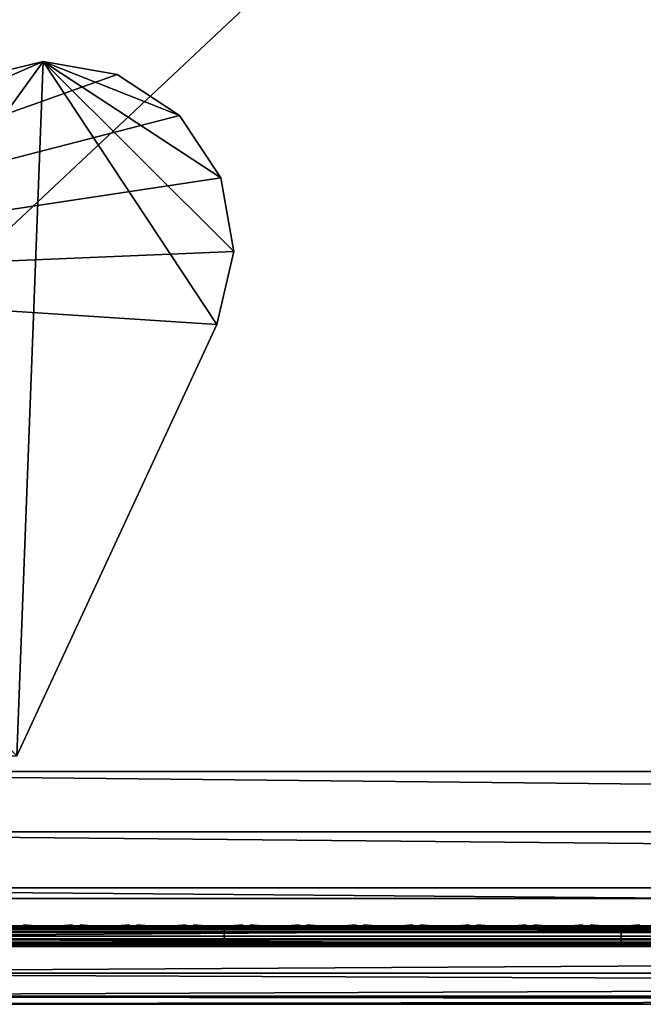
# Model space of a CAD drawing. Header units: inches. Extents: x 0 to 28, y -28 to 0.
# Tile 4 of 62: x 3 to 6, y -28 to -23.4. Entities that reach past the tile are written whole.
import ezdxf

# ---------------------------------------------------------------- set-up
doc = ezdxf.new("R2010")
doc.units = ezdxf.units.IN
doc.header["$LTSCALE"] = 0.03937
doc.header["$MEASUREMENT"] = 0
for name, color, linetype in [('A-FURN-3-ST', 151, 'Continuous'), ('A-FURN-3-ST-LGHW', 32, 'Continuous'), ('A-FURN-3-ST-SEAM', 250, 'Continuous'), ('A-FURN-3-STITCH', 15, 'Continuous')]:
    doc.layers.add(name, color=color, linetype=linetype)

msp = doc.modelspace()

# ---------------------------------------------------------------- meshes
at = {"layer": 'A-FURN-3-ST'}
mesh = msp.add_polyface(dxfattribs=at)
corners = [(0.25, -0.4912, 5), (27.75, -27.51, 5), (0.25, -27.51, 5), (0.125, -0.4912, 5.0335), (0.125, -27.51, 5.0335), (0.0335, -0.4912, 5.125), (0.0335, -27.51, 5.125), (0, -0.4912, 5.25), (0, -27.51, 5.25), (0.25, -27.7013, 5.0381), (0.125, -27.6885, 5.069), (0.0335, -27.6535, 5.1535), (0, -27.635, 5.2835), (0.25, -26.91, 18), (0.125, -26.91, 17.9665), (0.25, -27.1947, 17.9625), (0.125, -27.186, 17.9302), (0.25, -27.46, 17.8526), (0.125, -27.4433, 17.8236), (0.25, -27.6878, 17.6778), (0.125, -27.6641, 17.6541), (0.0335, -26.91, 17.875), (0.0335, -27.1624, 17.8418), (0.0335, -27.3975, 17.7444), (0.0335, -27.5994, 17.5894), (0, -26.91, 17.75), (0, -27.13, 17.721), (0, -27.335, 17.6361), (0, -27.511, 17.501), (0.0335, -27.7544, 17.3875), (0, -27.6461, 17.325), (0.0335, -1.1, 17.875), (0.125, -1.1, 17.9665), (0.25, -1.1, 18), (27.75, -27.6878, 17.6778), (27.75, -27.46, 17.8526), (27.75, -27.1947, 17.9625), (0, -27.7265, 5.375), (0, -27.76, 5.5), (0, -0.2412, 5.5002), (0, -0.25, 16.9007), (0, -27.76, 16.9), (0, -1.1, 17.75), (0, -27.731, 17.12)]
mesh.append_faces([[corners[k] for k in face] for face in [(0, 1, 2), (3, 2, 4), (5, 4, 6), (7, 6, 8), (9, 10, 2), (2, 10, 4), (4, 10, 11), (4, 11, 6), (6, 11, 8), (8, 11, 12), (13, 14, 15), (15, 14, 16), (15, 16, 17), (17, 16, 18), (17, 18, 19), (19, 18, 20), (14, 21, 16), (16, 21, 22), (16, 22, 23, 18), (18, 23, 24, 20), (21, 25, 22), (22, 25, 26), (22, 26, 23), (23, 26, 27), (23, 27, 24), (24, 27, 28), (24, 28, 29), (29, 28, 30), (31, 25, 21), (32, 21, 14), (33, 14, 13), (19, 34, 17), (17, 35, 15), (15, 36, 13), (2, 1, 9), (12, 37, 8), (8, 38, 39), (40, 38, 41), (42, 41, 25), (25, 41, 43), (25, 43, 30), (30, 28, 25), (25, 28, 27), (25, 27, 26)]])
mesh = msp.add_polyface(dxfattribs=at)
corners = [(0.25, -1.1, 18), (27.75, -1.1, 18), (0.25, -0.8154, 17.9626), (27.75, -0.8154, 17.9626), (0.25, -0.5502, 17.8528), (27.75, -0.5502, 17.8528), (0.25, -0.3225, 17.6781), (0.25, -0.2998, 5.0381), (27.75, -0.2998, 5.0381), (0.25, -0.4912, 5), (0.25, -27.51, 5), (0.125, -0.4912, 5.0335), (0.125, -27.51, 5.0335), (0.0335, -0.4912, 5.125), (0.0335, -27.51, 5.125), (0, -0.4912, 5.25), (0.125, -0.3126, 5.069), (0.0335, -0.3477, 5.1536), (0, -0.3662, 5.2835), (0, -1.1, 17.75), (0.0335, -1.1, 17.875), (0, -0.8801, 17.7211), (0.0335, -0.8478, 17.8418), (0, -0.6752, 17.6362), (0.0335, -0.6127, 17.7445), (0, -0.4992, 17.5013), (0.0335, -0.4108, 17.5897), (0, -0.3641, 17.3254), (0.125, -1.1, 17.9665), (0.125, -0.8241, 17.9302), (0.125, -0.567, 17.8238), (0.125, -0.3462, 17.6544), (0, -26.91, 17.75), (0.0335, -26.91, 17.875), (0.125, -26.91, 17.9665), (0, -27.51, 5.25), (0, -0.2412, 5.5002), (0, -0.2747, 5.3751), (0, -27.76, 5.5), (0, -0.25, 16.9007), (0, -27.76, 16.9), (0, -0.2791, 17.1205), (0.25, -26.91, 18)]
mesh.append_faces([[corners[k] for k in face] for face in [(0, 1, 2), (2, 3, 4), (4, 5, 6), (7, 8, 9), (9, 10, 11), (11, 12, 13), (13, 14, 15), (16, 7, 11), (11, 7, 9), (11, 13, 16), (16, 13, 17), (13, 15, 17), (17, 15, 18), (19, 20, 21), (21, 20, 22), (21, 22, 23), (23, 22, 24), (23, 24, 25), (25, 24, 26), (25, 26, 27), (20, 28, 22), (22, 28, 29), (22, 29, 30, 24), (24, 30, 31, 26), (28, 0, 29), (29, 0, 2), (29, 2, 30), (30, 2, 4), (30, 4, 31), (31, 4, 6), (19, 32, 20), (20, 33, 28), (28, 34, 0), (35, 36, 15), (15, 37, 18), (36, 38, 39), (39, 40, 19), (21, 23, 19), (19, 23, 25), (19, 25, 27), (27, 41, 19), (19, 41, 39), (42, 1, 0)]])
mesh = msp.add_polyface(dxfattribs=at)
corners = [(27.9665, -0.4912, 5.125), (28, -27.51, 5.25), (27.9665, -27.51, 5.125), (27.875, -0.4912, 5.0335), (27.875, -27.51, 5.0335), (27.75, -0.4912, 5), (27.75, -27.51, 5), (27.875, -27.6885, 5.069), (27.75, -27.7013, 5.0381), (27.9665, -27.6535, 5.1535), (28, -27.635, 5.2835), (28, -26.91, 17.75), (27.9665, -26.91, 17.875), (28, -27.13, 17.721), (27.9665, -27.1624, 17.8418), (28, -27.335, 17.6361), (27.9665, -27.3975, 17.7444), (28, -27.511, 17.501), (27.9665, -27.5994, 17.5894), (28, -27.6461, 17.325), (27.875, -26.91, 17.9665), (27.875, -27.186, 17.9302), (27.875, -27.4433, 17.8236), (27.875, -27.6641, 17.6541), (27.75, -26.91, 18), (27.75, -27.1947, 17.9625), (27.75, -27.46, 17.8526), (27.75, -27.6878, 17.6778), (27.875, -1.1, 17.9665), (27.9665, -1.1, 17.875), (28, -1.1, 17.75), (28, -0.2412, 5.5002), (28, -27.76, 5.5), (28, -27.7265, 5.375), (28, -0.25, 16.9007), (28, -27.76, 16.9), (28, -27.731, 17.12), (0.25, -27.46, 17.8526), (0.25, -27.1947, 17.9625), (0.25, -26.91, 18), (0.25, -27.7013, 5.0381), (27.75, -1.1, 18)]
mesh.append_faces([[corners[k] for k in face] for face in [(0, 1, 2), (3, 2, 4), (5, 4, 6), (7, 8, 4), (4, 8, 6), (4, 2, 7), (7, 2, 9), (2, 1, 9), (9, 1, 10), (11, 12, 13), (13, 12, 14), (13, 14, 15), (15, 14, 16), (15, 16, 17), (17, 16, 18), (17, 18, 19), (12, 20, 14), (14, 20, 21), (14, 21, 22, 16), (16, 22, 23, 18), (20, 24, 21), (21, 24, 25), (21, 25, 22), (22, 25, 26), (22, 26, 23), (23, 26, 27), (28, 24, 20), (29, 20, 12), (30, 12, 11), (1, 31, 32), (1, 32, 33), (32, 34, 35), (35, 30, 11), (13, 15, 11), (11, 15, 17), (11, 17, 19), (19, 36, 11), (11, 36, 35), (33, 10, 1), (37, 27, 26), (38, 26, 25), (39, 25, 24), (40, 6, 8), (24, 41, 39)]])
mesh = msp.add_polyface(dxfattribs=at)
corners = [(28, -0.4912, 5.25), (28, -27.51, 5.25), (27.9665, -0.4912, 5.125), (27.9665, -27.51, 5.125), (27.875, -0.4912, 5.0335), (27.875, -27.51, 5.0335), (27.75, -0.4912, 5), (27.875, -0.3126, 5.069), (27.9665, -0.3477, 5.1536), (28, -0.3662, 5.2835), (27.75, -1.1, 18), (27.875, -1.1, 17.9665), (27.75, -0.8154, 17.9626), (27.875, -0.8241, 17.9302), (27.75, -0.5502, 17.8528), (27.875, -0.567, 17.8238), (27.75, -0.3225, 17.6781), (27.875, -0.3462, 17.6544), (27.9665, -1.1, 17.875), (27.9665, -0.8478, 17.8418), (27.9665, -0.6127, 17.7445), (27.9665, -0.4108, 17.5897), (28, -1.1, 17.75), (28, -0.8801, 17.7211), (28, -0.6752, 17.6362), (28, -0.4992, 17.5013), (27.9665, -0.2559, 17.3879), (28, -0.3641, 17.3254), (27.75, -26.91, 18), (27.875, -26.91, 17.9665), (27.9665, -26.91, 17.875), (0.25, -0.8154, 17.9626), (0.25, -0.5502, 17.8528), (0.25, -0.3225, 17.6781), (0.25, -0.4912, 5), (27.75, -0.2998, 5.0381), (27.75, -27.51, 5), (28, -0.2412, 5.5002), (28, -0.2747, 5.3751), (28, -0.25, 16.9007), (28, -27.76, 5.5), (28, -27.76, 16.9), (28, -0.2791, 17.1205)]
mesh.append_faces([[corners[k] for k in face] for face in [(0, 1, 2), (2, 3, 4), (4, 5, 6), (6, 7, 4), (4, 7, 8), (4, 8, 2), (2, 8, 0), (0, 8, 9), (10, 11, 12), (12, 11, 13), (12, 13, 14), (14, 13, 15), (14, 15, 16), (16, 15, 17), (11, 18, 13), (13, 18, 19), (13, 19, 20, 15), (15, 20, 21, 17), (18, 22, 19), (19, 22, 23), (19, 23, 20), (20, 23, 24), (20, 24, 21), (21, 24, 25), (21, 25, 26), (26, 25, 27), (10, 28, 11), (11, 29, 18), (18, 30, 22), (31, 10, 12), (32, 12, 14), (33, 14, 16), (34, 35, 6), (6, 36, 34), (0, 37, 1), (9, 38, 0), (37, 39, 40), (41, 39, 22), (39, 42, 22), (22, 42, 27), (22, 27, 25), (25, 24, 22), (22, 24, 23)]])
mesh = msp.add_polyface(dxfattribs=at)
corners = [(0.25, -28.01, 5.5), (0.125, -27.9765, 5.5), (0.25, -27.9719, 5.3087), (0.125, -27.941, 5.3215), (0.25, -27.8636, 5.1464), (0.125, -27.8399, 5.1701), (0.25, -27.7013, 5.0381), (0.125, -27.6885, 5.069), (0, -27.635, 5.2835), (0.0335, -27.6535, 5.1535), (0.0335, -27.7752, 5.2348), (0, -27.7265, 5.375), (0.0335, -27.8565, 5.3565), (0, -27.76, 5.5), (0.0335, -27.885, 5.5), (0.25, -28.01, 16.9), (0.125, -27.9765, 16.9), (0.0335, -27.885, 16.9), (0, -27.76, 16.9), (0.25, -27.6878, 17.6778), (0.125, -27.6641, 17.6541), (0.25, -27.8626, 17.45), (0.125, -27.8336, 17.4333), (0.25, -27.9725, 17.1847), (0.125, -27.9402, 17.176), (0.0335, -27.8518, 17.1523), (0, -27.731, 17.12), (0.0335, -27.5994, 17.5894), (0.0335, -27.7544, 17.3875), (0, -27.6461, 17.325), (27.75, -28.01, 16.9), (27.75, -27.9725, 17.1847), (27.75, -27.8626, 17.45), (27.75, -27.7013, 5.0381), (27.75, -27.8636, 5.1464), (27.75, -27.9719, 5.3087), (0, -27.51, 5.25)]
mesh.append_faces([[corners[k] for k in face] for face in [(0, 1, 2), (2, 1, 3), (2, 3, 4), (4, 3, 5), (4, 5, 6), (6, 5, 7), (8, 9, 10), (8, 10, 11), (11, 10, 12), (11, 12, 13), (13, 12, 14), (14, 12, 3), (14, 3, 1), (5, 3, 12, 10), (5, 10, 9, 7), (0, 15, 1), (1, 15, 16), (1, 16, 14), (14, 16, 17), (14, 17, 13), (13, 17, 18), (19, 20, 21), (21, 20, 22), (21, 22, 23), (23, 22, 24), (23, 24, 15), (15, 24, 16), (16, 24, 25), (16, 25, 17), (17, 25, 26), (17, 26, 18), (20, 27, 28, 22), (22, 28, 25, 24), (28, 29, 25), (25, 29, 26), (15, 30, 23), (23, 31, 21), (21, 32, 19), (0, 30, 15), (6, 33, 4), (4, 34, 2), (2, 35, 0), (36, 11, 13)]])
mesh = msp.add_polyface(dxfattribs=at)
corners = [(28, -27.7265, 5.375), (28, -27.76, 5.5), (27.9665, -27.8565, 5.3565), (27.9665, -27.885, 5.5), (27.875, -27.9765, 5.5), (27.875, -27.941, 5.3215), (27.75, -28.01, 5.5), (27.75, -27.9719, 5.3087), (27.875, -27.8399, 5.1701), (27.75, -27.8636, 5.1464), (27.875, -27.6885, 5.069), (27.75, -27.7013, 5.0381), (27.9665, -27.6535, 5.1535), (27.9665, -27.7752, 5.2348), (28, -27.635, 5.2835), (28, -27.76, 16.9), (27.9665, -27.885, 16.9), (27.875, -27.9765, 16.9), (27.75, -28.01, 16.9), (28, -27.6461, 17.325), (27.9665, -27.5994, 17.5894), (27.9665, -27.7544, 17.3875), (28, -27.731, 17.12), (27.9665, -27.8518, 17.1523), (27.875, -27.9402, 17.176), (27.75, -27.9725, 17.1847), (27.875, -27.6641, 17.6541), (27.875, -27.8336, 17.4333), (27.75, -27.6878, 17.6778), (27.75, -27.8626, 17.45), (0.25, -27.9725, 17.1847), (0.25, -27.8626, 17.45), (0.25, -27.6878, 17.6778), (0.25, -28.01, 5.5), (0.25, -27.8636, 5.1464), (0.25, -27.9719, 5.3087)]
mesh.append_faces([[corners[k] for k in face] for face in [(0, 1, 2), (2, 1, 3), (2, 3, 4), (2, 4, 5), (5, 4, 6), (5, 6, 7), (5, 7, 8), (8, 7, 9), (8, 9, 10), (10, 9, 11), (10, 12, 13, 8), (8, 13, 2, 5), (12, 14, 13), (13, 14, 0), (13, 0, 2), (1, 15, 3), (3, 15, 16), (3, 16, 4), (4, 16, 17), (4, 17, 6), (6, 17, 18), (19, 20, 21), (19, 21, 22), (22, 21, 23), (22, 23, 15), (15, 23, 16), (16, 23, 24), (16, 24, 17), (17, 24, 25), (17, 25, 18), (20, 26, 27, 21), (21, 27, 24, 23), (26, 28, 27), (27, 28, 29), (27, 29, 24), (24, 29, 25), (30, 18, 25), (31, 25, 29), (32, 29, 28), (6, 18, 33), (34, 11, 9), (35, 9, 7), (33, 7, 6)]])
at = {"layer": 'A-FURN-3-ST-LGHW'}
mesh = msp.add_polyface(dxfattribs=at)
corners = [(0.7672, -24.5906, 5), (3.1452, -23.5557, 5), (2.8013, -23.6378, 5), (3.4936, -23.6165, 5), (3.7894, -23.8103, 5), (3.9842, -24.1054, 5), (4.0462, -24.4536, 5), (3.9653, -24.7979, 5), (3.0195, -26.8352, 5), (0.771, -26.8391, 5), (2.8013, -23.6378, 4.7502), (3.1452, -23.5557, 4.7502), (3.4936, -23.6165, 4.7502), (3.7894, -23.8103, 4.7502), (3.9842, -24.1054, 4.7502), (4.0462, -24.4536, 4.7502), (3.9653, -24.7979, 4.7502), (0.7672, -24.5906, 4.7502), (0.771, -26.8391, 4.7502), (3.0195, -26.8352, 4.7502)]
mesh.append_faces([[corners[k] for k in face] for face in [(1, 10, 2), (1, 11, 10), (3, 11, 1), (3, 12, 11), (4, 12, 3), (4, 13, 12), (5, 13, 4), (5, 14, 13), (6, 14, 5), (6, 15, 14), (16, 6, 7), (16, 15, 6), (19, 7, 8), (19, 16, 7), (0, 10, 17), (0, 2, 10)]])
mesh.append_faces([[corners[k] for k in face] for face in [(0, 1, 2), (11, 17, 10), (18, 8, 9), (17, 9, 0)]], dxfattribs={"vtx0": -1})
mesh.append_faces([[corners[k] for k in face] for face in [(0, 3, 1), (0, 4, 3), (0, 5, 4), (0, 6, 5), (0, 7, 6), (0, 8, 7), (11, 18, 17), (11, 19, 18), (11, 16, 19), (11, 15, 16), (11, 14, 15), (11, 13, 14)]], dxfattribs={"vtx0": -1, "vtx2": -1})
mesh.append_faces([[corners[k] for k in face] for face in [(0, 9, 8), (11, 12, 13), (18, 19, 8), (17, 18, 9)]], dxfattribs={"vtx2": -1})
at = {"layer": 'A-FURN-3-ST-SEAM'}
mesh = msp.add_polyface(dxfattribs=at)
corners = [(4, -27.6385, 17.6706), (5.875, -27.6444, 17.6539), (4, -27.6444, 17.6539), (2.125, -27.6385, 17.6706), (2.125, -27.6444, 17.6539), (0.25, -27.6385, 17.6706), (2.125, -27.671, 17.631), (2.125, -27.6558, 17.6402), (4, -27.6558, 17.6402), (4, -27.671, 17.631), (5.875, -27.6558, 17.6402), (5.875, -27.671, 17.631), (5.875, -27.6884, 17.6276), (4, -27.6884, 17.6276), (2.125, -27.6884, 17.6276), (0.25, -27.7207, 17.6406), (0.25, -27.7057, 17.6311), (2.125, -27.7057, 17.6311), (2.125, -27.7207, 17.6406), (4, -27.7057, 17.6311), (4, -27.7207, 17.6406), (4, -27.7376, 17.6713), (2.125, -27.7376, 17.6713), (0.25, -27.7376, 17.6713), (0.25, -27.7295, 17.7053), (0.25, -27.7367, 17.689), (2.125, -27.7367, 17.689), (2.125, -27.7295, 17.7053), (4, -27.7367, 17.689), (4, -27.7295, 17.7053), (0.25, -27.642, 17.6969), (2.125, -27.642, 17.6969), (4, -27.642, 17.6969), (5.875, -27.6385, 17.6706), (5.875, -27.7057, 17.6311), (5.875, -27.6517, 17.7118), (5.875, -27.642, 17.6969), (4, -27.6517, 17.7118), (2.125, -27.6517, 17.7118), (5.875, -27.6661, 17.7221), (4, -27.6661, 17.7221), (2.125, -27.6661, 17.7221), (4, -27.701, 17.7257), (2.125, -27.701, 17.7257), (0.25, -27.6661, 17.7221), (0.25, -27.701, 17.7257), (4, -27.7171, 17.7182), (2.125, -27.7171, 17.7182), (0.25, -27.7171, 17.7182)]
mesh.append_faces([[corners[k] for k in face] for face in [(0, 1, 2), (0, 2, 3), (3, 2, 4), (3, 4, 5), (15, 16, 17, 18), (18, 22, 23, 15), (24, 25, 26, 27), (3, 30, 31), (3, 31, 0), (0, 31, 32), (0, 32, 33), (22, 26, 25, 23), (43, 41, 44, 45), (47, 43, 45, 48), (27, 47, 48, 24)]])
mesh.append_faces([[corners[k] for k in face] for face in [(9, 13, 14, 6), (20, 21, 22, 18), (21, 28, 26, 22), (13, 19, 17, 14), (2, 8, 7, 4), (37, 32, 31, 38), (40, 37, 38, 41), (42, 40, 41, 43), (46, 42, 43, 47), (29, 46, 47, 27)]], dxfattribs={"vtx0": -1})
mesh.append_faces([[corners[k] for k in face] for face in [(9, 8, 10, 11), (11, 12, 13, 9), (12, 34, 19, 13), (1, 10, 8, 2), (35, 36, 32, 37), (39, 35, 37, 40)]], dxfattribs={"vtx0": -1, "vtx2": -1})
mesh.append_faces([[corners[k] for k in face] for face in [(6, 7, 8, 9), (18, 17, 19, 20), (27, 26, 28, 29)]], dxfattribs={"vtx2": -1})
mesh = msp.add_polyface(dxfattribs=at)
corners = [(7.75, -27.6385, 17.6706), (9.625, -27.6444, 17.6539), (7.75, -27.6444, 17.6539), (5.875, -27.6385, 17.6706), (5.875, -27.6444, 17.6539), (4, -27.6385, 17.6706), (5.875, -27.671, 17.631), (5.875, -27.6558, 17.6402), (7.75, -27.6558, 17.6402), (7.75, -27.671, 17.631), (9.625, -27.6558, 17.6402), (9.625, -27.671, 17.631), (9.625, -27.6884, 17.6276), (7.75, -27.6884, 17.6276), (5.875, -27.6884, 17.6276), (4, -27.7207, 17.6406), (4, -27.7057, 17.6311), (5.875, -27.7057, 17.6311), (5.875, -27.7207, 17.6406), (7.75, -27.7057, 17.6311), (7.75, -27.7207, 17.6406), (7.75, -27.7376, 17.6713), (5.875, -27.7376, 17.6713), (4, -27.7376, 17.6713), (4, -27.7295, 17.7053), (4, -27.7367, 17.689), (5.875, -27.7367, 17.689), (5.875, -27.7295, 17.7053), (7.75, -27.7367, 17.689), (7.75, -27.7295, 17.7053), (4, -27.642, 17.6969), (5.875, -27.642, 17.6969), (7.75, -27.642, 17.6969), (9.625, -27.6385, 17.6706), (9.625, -27.7057, 17.6311), (9.625, -27.6517, 17.7118), (9.625, -27.642, 17.6969), (7.75, -27.6517, 17.7118), (5.875, -27.6517, 17.7118), (9.625, -27.6661, 17.7221), (7.75, -27.6661, 17.7221), (5.875, -27.6661, 17.7221), (7.75, -27.701, 17.7257), (5.875, -27.701, 17.7257), (4, -27.6661, 17.7221), (4, -27.701, 17.7257), (7.75, -27.7171, 17.7182), (5.875, -27.7171, 17.7182), (4, -27.7171, 17.7182)]
mesh.append_faces([[corners[k] for k in face] for face in [(0, 1, 2), (0, 2, 3), (3, 2, 4), (3, 4, 5), (3, 30, 31), (3, 31, 0), (0, 31, 32), (0, 32, 33)]])
mesh.append_faces([[corners[k] for k in face] for face in [(6, 7, 8, 9), (9, 8, 10, 11), (11, 12, 13, 9), (9, 13, 14, 6), (15, 16, 17, 18), (18, 17, 19, 20), (20, 21, 22, 18), (18, 22, 23, 15), (24, 25, 26, 27), (27, 26, 28, 29), (21, 28, 26, 22), (22, 26, 25, 23), (12, 34, 19, 13), (13, 19, 17, 14), (1, 10, 8, 2), (2, 8, 7, 4), (35, 36, 32, 37), (37, 32, 31, 38), (39, 35, 37, 40), (40, 37, 38, 41), (42, 40, 41, 43), (43, 41, 44, 45), (46, 42, 43, 47), (47, 43, 45, 48), (29, 46, 47, 27), (27, 47, 48, 24)]], dxfattribs={"vtx0": -1, "vtx2": -1})
at = {"layer": 'A-FURN-3-STITCH'}
mesh = msp.add_polymesh((7, 4), dxfattribs=at)
for k, corner in enumerate([(3.2839, -27.6428, 17.7154), (3.2839, -27.6406, 17.7168), (3.2839, -27.6363, 17.7197), (3.284, -27.6341, 17.7212), (3.2456, -27.647, 17.722), (3.2457, -27.6474, 17.7272), (3.2457, -27.6431, 17.7302), (3.2457, -27.6384, 17.7279), (3.2068, -27.6496, 17.7262), (3.2069, -27.65, 17.7314), (3.2069, -27.6457, 17.7343), (3.2069, -27.641, 17.7321), (3.1678, -27.6505, 17.7279), (3.1678, -27.6508, 17.733), (3.1678, -27.6465, 17.736), (3.1678, -27.6418, 17.7337), (3.1287, -27.6496, 17.727), (3.1287, -27.65, 17.7321), (3.1288, -27.6457, 17.7351), (3.1287, -27.641, 17.7328), (3.0898, -27.647, 17.7235), (3.0899, -27.6474, 17.7287), (3.0899, -27.6431, 17.7316), (3.0899, -27.6384, 17.7294), (3.0514, -27.6428, 17.7176), (3.0514, -27.6406, 17.7191), (3.0514, -27.6363, 17.722), (3.0515, -27.6341, 17.7234)]):
    mesh.set_mesh_vertex(divmod(k, 4), corner)
mesh = msp.add_polymesh((7, 4), dxfattribs=at)
for k, corner in enumerate([(3.5518, -27.6428, 17.7154), (3.5518, -27.6406, 17.7168), (3.5518, -27.6363, 17.7197), (3.5518, -27.6341, 17.7212), (3.5135, -27.647, 17.722), (3.5135, -27.6474, 17.7272), (3.5135, -27.6431, 17.7302), (3.5135, -27.6384, 17.7279), (3.4747, -27.6496, 17.7262), (3.4747, -27.65, 17.7314), (3.4747, -27.6457, 17.7343), (3.4747, -27.641, 17.7321), (3.4356, -27.6505, 17.7279), (3.4357, -27.6508, 17.733), (3.4357, -27.6465, 17.736), (3.4357, -27.6418, 17.7337), (3.3965, -27.6496, 17.727), (3.3966, -27.65, 17.7321), (3.3966, -27.6457, 17.7351), (3.3966, -27.641, 17.7328), (3.3577, -27.647, 17.7235), (3.3577, -27.6474, 17.7287), (3.3577, -27.6431, 17.7316), (3.3577, -27.6384, 17.7294), (3.3193, -27.6428, 17.7176), (3.3193, -27.6406, 17.7191), (3.3193, -27.6363, 17.722), (3.3193, -27.6341, 17.7234)]):
    mesh.set_mesh_vertex(divmod(k, 4), corner)
mesh = msp.add_polymesh((7, 4), dxfattribs=at)
for k, corner in enumerate([(3.8196, -27.6428, 17.7154), (3.8196, -27.6406, 17.7168), (3.8197, -27.6363, 17.7197), (3.8197, -27.6341, 17.7212), (3.7813, -27.647, 17.722), (3.7814, -27.6474, 17.7272), (3.7814, -27.6431, 17.7302), (3.7814, -27.6384, 17.7279), (3.7425, -27.6496, 17.7262), (3.7426, -27.65, 17.7314), (3.7426, -27.6457, 17.7343), (3.7426, -27.641, 17.7321), (3.7035, -27.6505, 17.7279), (3.7035, -27.6508, 17.733), (3.7035, -27.6465, 17.736), (3.7035, -27.6418, 17.7337), (3.6644, -27.6496, 17.727), (3.6644, -27.65, 17.7321), (3.6645, -27.6457, 17.7351), (3.6644, -27.641, 17.7328), (3.6255, -27.647, 17.7235), (3.6256, -27.6474, 17.7287), (3.6256, -27.6431, 17.7316), (3.6256, -27.6384, 17.7294), (3.5871, -27.6428, 17.7176), (3.5871, -27.6406, 17.7191), (3.5872, -27.6363, 17.722), (3.5872, -27.6341, 17.7234)]):
    mesh.set_mesh_vertex(divmod(k, 4), corner)
mesh = msp.add_polymesh((7, 4), dxfattribs=at)
for k, corner in enumerate([(4.0875, -27.6428, 17.7154), (4.0875, -27.6406, 17.7168), (4.0875, -27.6363, 17.7197), (4.0875, -27.6341, 17.7212), (4.0492, -27.647, 17.722), (4.0492, -27.6474, 17.7272), (4.0493, -27.6431, 17.7302), (4.0492, -27.6384, 17.7279), (4.0104, -27.6496, 17.7262), (4.0104, -27.65, 17.7314), (4.0105, -27.6457, 17.7343), (4.0104, -27.641, 17.7321), (3.9713, -27.6505, 17.7279), (3.9714, -27.6508, 17.733), (3.9714, -27.6465, 17.736), (3.9714, -27.6418, 17.7337), (3.9322, -27.6496, 17.727), (3.9323, -27.65, 17.7321), (3.9323, -27.6457, 17.7351), (3.9323, -27.641, 17.7328), (3.8934, -27.647, 17.7235), (3.8934, -27.6474, 17.7287), (3.8935, -27.6431, 17.7316), (3.8934, -27.6384, 17.7294), (3.855, -27.6428, 17.7176), (3.855, -27.6406, 17.7191), (3.855, -27.6363, 17.722), (3.855, -27.6341, 17.7234)]):
    mesh.set_mesh_vertex(divmod(k, 4), corner)
mesh = msp.add_polymesh((7, 4), dxfattribs=at)
for k, corner in enumerate([(4.3553, -27.6428, 17.7154), (4.3553, -27.6406, 17.7168), (4.3554, -27.6363, 17.7197), (4.3554, -27.6341, 17.7212), (4.317, -27.647, 17.722), (4.3171, -27.6474, 17.7272), (4.3171, -27.6431, 17.7302), (4.3171, -27.6384, 17.7279), (4.2782, -27.6496, 17.7262), (4.2783, -27.65, 17.7314), (4.2783, -27.6457, 17.7343), (4.2783, -27.641, 17.7321), (4.2392, -27.6505, 17.7279), (4.2392, -27.6508, 17.733), (4.2393, -27.6465, 17.736), (4.2392, -27.6418, 17.7337), (4.2001, -27.6496, 17.727), (4.2002, -27.65, 17.7321), (4.2002, -27.6457, 17.7351), (4.2002, -27.641, 17.7328), (4.1612, -27.647, 17.7235), (4.1613, -27.6474, 17.7287), (4.1613, -27.6431, 17.7316), (4.1613, -27.6384, 17.7294), (4.1228, -27.6428, 17.7176), (4.1228, -27.6406, 17.7191), (4.1229, -27.6363, 17.722), (4.1229, -27.6341, 17.7234)]):
    mesh.set_mesh_vertex(divmod(k, 4), corner)
mesh = msp.add_polymesh((7, 4), dxfattribs=at)
for k, corner in enumerate([(4.6232, -27.6428, 17.7154), (4.6232, -27.6406, 17.7168), (4.6232, -27.6363, 17.7197), (4.6232, -27.6341, 17.7212), (4.5849, -27.647, 17.722), (4.5849, -27.6474, 17.7272), (4.585, -27.6431, 17.7302), (4.5849, -27.6384, 17.7279), (4.5461, -27.6496, 17.7262), (4.5462, -27.65, 17.7314), (4.5462, -27.6457, 17.7343), (4.5462, -27.641, 17.7321), (4.507, -27.6505, 17.7279), (4.5071, -27.6508, 17.733), (4.5071, -27.6465, 17.736), (4.5071, -27.6418, 17.7337), (4.468, -27.6496, 17.727), (4.468, -27.65, 17.7321), (4.468, -27.6457, 17.7351), (4.468, -27.641, 17.7328), (4.4291, -27.647, 17.7235), (4.4291, -27.6474, 17.7287), (4.4292, -27.6431, 17.7316), (4.4292, -27.6384, 17.7294), (4.3907, -27.6428, 17.7176), (4.3907, -27.6406, 17.7191), (4.3907, -27.6363, 17.722), (4.3907, -27.6341, 17.7234)]):
    mesh.set_mesh_vertex(divmod(k, 4), corner)
mesh = msp.add_polymesh((7, 4), dxfattribs=at)
for k, corner in enumerate([(4.891, -27.6428, 17.7154), (4.8911, -27.6406, 17.7168), (4.8911, -27.6363, 17.7197), (4.8911, -27.6341, 17.7212), (4.8528, -27.647, 17.722), (4.8528, -27.6474, 17.7272), (4.8528, -27.6431, 17.7302), (4.8528, -27.6384, 17.7279), (4.814, -27.6496, 17.7262), (4.814, -27.65, 17.7314), (4.814, -27.6457, 17.7343), (4.814, -27.641, 17.7321), (4.7749, -27.6505, 17.7279), (4.7749, -27.6508, 17.733), (4.775, -27.6465, 17.736), (4.775, -27.6418, 17.7337), (4.7358, -27.6496, 17.727), (4.7359, -27.65, 17.7321), (4.7359, -27.6457, 17.7351), (4.7359, -27.641, 17.7328), (4.697, -27.647, 17.7235), (4.697, -27.6474, 17.7287), (4.697, -27.6431, 17.7316), (4.697, -27.6384, 17.7294), (4.6585, -27.6428, 17.7176), (4.6586, -27.6406, 17.7191), (4.6586, -27.6363, 17.722), (4.6586, -27.6341, 17.7234)]):
    mesh.set_mesh_vertex(divmod(k, 4), corner)
mesh = msp.add_polymesh((7, 4), dxfattribs=at)
for k, corner in enumerate([(5.1589, -27.6428, 17.7154), (5.1589, -27.6406, 17.7168), (5.1589, -27.6363, 17.7197), (5.159, -27.6341, 17.7212), (5.1206, -27.647, 17.722), (5.1207, -27.6474, 17.7272), (5.1207, -27.6431, 17.7302), (5.1207, -27.6384, 17.7279), (5.0818, -27.6496, 17.7262), (5.0819, -27.65, 17.7314), (5.0819, -27.6457, 17.7343), (5.0819, -27.641, 17.7321), (5.0428, -27.6505, 17.7279), (5.0428, -27.6508, 17.733), (5.0428, -27.6465, 17.736), (5.0428, -27.6418, 17.7337), (5.0037, -27.6496, 17.727), (5.0037, -27.65, 17.7321), (5.0038, -27.6457, 17.7351), (5.0037, -27.641, 17.7328), (4.9648, -27.647, 17.7235), (4.9649, -27.6474, 17.7287), (4.9649, -27.6431, 17.7316), (4.9649, -27.6384, 17.7294), (4.9264, -27.6428, 17.7176), (4.9264, -27.6406, 17.7191), (4.9264, -27.6363, 17.722), (4.9265, -27.6341, 17.7234)]):
    mesh.set_mesh_vertex(divmod(k, 4), corner)
mesh = msp.add_polymesh((7, 4), dxfattribs=at)
for k, corner in enumerate([(5.4268, -27.6428, 17.7154), (5.4268, -27.6406, 17.7168), (5.4268, -27.6363, 17.7197), (5.4268, -27.6341, 17.7212), (5.3885, -27.647, 17.722), (5.3885, -27.6474, 17.7272), (5.3885, -27.6431, 17.7302), (5.3885, -27.6384, 17.7279), (5.3497, -27.6496, 17.7262), (5.3497, -27.65, 17.7314), (5.3497, -27.6457, 17.7343), (5.3497, -27.641, 17.7321), (5.3106, -27.6505, 17.7279), (5.3107, -27.6508, 17.733), (5.3107, -27.6465, 17.736), (5.3107, -27.6418, 17.7337), (5.2715, -27.6496, 17.727), (5.2716, -27.65, 17.7321), (5.2716, -27.6457, 17.7351), (5.2716, -27.641, 17.7328), (5.2327, -27.647, 17.7235), (5.2327, -27.6474, 17.7287), (5.2327, -27.6431, 17.7316), (5.2327, -27.6384, 17.7294), (5.1943, -27.6428, 17.7176), (5.1943, -27.6406, 17.7191), (5.1943, -27.6363, 17.722), (5.1943, -27.6341, 17.7234)]):
    mesh.set_mesh_vertex(divmod(k, 4), corner)
mesh = msp.add_polymesh((7, 4), dxfattribs=at)
for k, corner in enumerate([(5.6946, -27.6428, 17.7154), (5.6946, -27.6406, 17.7168), (5.6947, -27.6363, 17.7197), (5.6947, -27.6341, 17.7212), (5.6563, -27.647, 17.722), (5.6564, -27.6474, 17.7272), (5.6564, -27.6431, 17.7302), (5.6564, -27.6384, 17.7279), (5.6175, -27.6496, 17.7262), (5.6176, -27.65, 17.7314), (5.6176, -27.6457, 17.7343), (5.6176, -27.641, 17.7321), (5.5785, -27.6505, 17.7279), (5.5785, -27.6508, 17.733), (5.5785, -27.6465, 17.736), (5.5785, -27.6418, 17.7337), (5.5394, -27.6496, 17.727), (5.5394, -27.65, 17.7321), (5.5395, -27.6457, 17.7351), (5.5394, -27.641, 17.7328), (5.5005, -27.647, 17.7235), (5.5006, -27.6474, 17.7287), (5.5006, -27.6431, 17.7316), (5.5006, -27.6384, 17.7294), (5.4621, -27.6428, 17.7176), (5.4621, -27.6406, 17.7191), (5.4622, -27.6363, 17.722), (5.4622, -27.6341, 17.7234)]):
    mesh.set_mesh_vertex(divmod(k, 4), corner)
mesh = msp.add_polymesh((7, 4), dxfattribs=at)
for k, corner in enumerate([(5.9625, -27.6428, 17.7154), (5.9625, -27.6406, 17.7168), (5.9625, -27.6363, 17.7197), (5.9625, -27.6341, 17.7212), (5.9242, -27.647, 17.722), (5.9242, -27.6474, 17.7272), (5.9243, -27.6431, 17.7302), (5.9242, -27.6384, 17.7279), (5.8854, -27.6496, 17.7262), (5.8854, -27.65, 17.7314), (5.8855, -27.6457, 17.7343), (5.8854, -27.641, 17.7321), (5.8463, -27.6505, 17.7279), (5.8464, -27.6508, 17.733), (5.8464, -27.6465, 17.736), (5.8464, -27.6418, 17.7337), (5.8072, -27.6496, 17.727), (5.8073, -27.65, 17.7321), (5.8073, -27.6457, 17.7351), (5.8073, -27.641, 17.7328), (5.7684, -27.647, 17.7235), (5.7684, -27.6474, 17.7287), (5.7685, -27.6431, 17.7316), (5.7684, -27.6384, 17.7294), (5.73, -27.6428, 17.7176), (5.73, -27.6406, 17.7191), (5.73, -27.6363, 17.722), (5.73, -27.6341, 17.7234)]):
    mesh.set_mesh_vertex(divmod(k, 4), corner)

doc.saveas('drawing.dxf')
